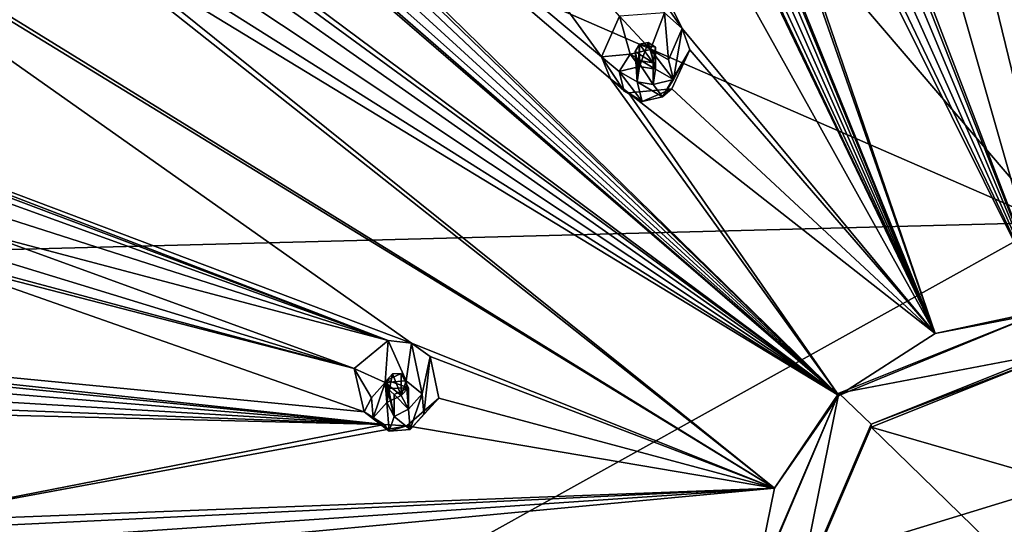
# Model space of a CAD drawing. Header units: millimetres. Extents: x -145 to 248, y -150 to 247.
# Tile 162 of 174: x 177 to 199, y 197 to 208. Entities that reach past the tile are written whole.
import ezdxf

# ---------------------------------------------------------------- set-up
doc = ezdxf.new("R2010")
doc.units = ezdxf.units.MM
doc.header["$LTSCALE"] = 65.185185
for name, color, linetype in [('1569', 7, 'CONTINUOUS'), ('1587', 7, 'CONTINUOUS'), ('1647', 7, 'CONTINUOUS'), ('1650', 7, 'CONTINUOUS'), ('1651', 7, 'CONTINUOUS'), ('1652', 7, 'CONTINUOUS'), ('1653', 7, 'CONTINUOUS'), ('1847', 7, 'CONTINUOUS'), ('1848', 7, 'CONTINUOUS'), ('1849', 7, 'CONTINUOUS'), ('1850', 7, 'CONTINUOUS'), ('1851', 7, 'CONTINUOUS'), ('1852', 7, 'CONTINUOUS'), ('1853', 7, 'CONTINUOUS'), ('1854', 7, 'CONTINUOUS'), ('1855', 7, 'CONTINUOUS'), ('1856', 7, 'CONTINUOUS'), ('1960', 7, 'CONTINUOUS'), ('1966', 7, 'CONTINUOUS')]:
    doc.layers.add(name, color=color, linetype=linetype)

msp = doc.modelspace()

# ---------------------------------------------------------------- linework, layer by layer
at = {"layer": '1569', "linetype": 'CONTINUOUS'}
for points in [[(184.765, 221.084, -39.269), (194.563, 225.642, -38.048), (200, 203.267, -46.59), (184.765, 221.084, -39.269)], [(194.563, 225.642, -38.048), (205.437, 225.642, -38.048), (200, 203.267, -46.59), (194.563, 225.642, -38.048)], [(175.565, 202.63, -44.214), (158.526, 223.876, -30.985), (177.984, 212.871, -41.47), (175.565, 202.63, -44.214)], [(177.984, 212.871, -41.47), (184.765, 221.084, -39.269), (200, 203.267, -46.59), (177.984, 212.871, -41.47)], [(175.565, 202.63, -44.214), (177.984, 212.871, -41.47), (200, 203.267, -46.59), (175.565, 202.63, -44.214)]]:
    msp.add_3dface(points, dxfattribs=at)
at = {"layer": '1587', "linetype": 'CONTINUOUS'}
for points in [[(175.565, 202.63, -44.214), (200, 203.267, -46.59), (176.633, 190.266, -46.911), (175.565, 202.63, -44.214)], [(200, 203.267, -46.59), (200, 197.444, -47.998), (176.633, 190.266, -46.911), (200, 203.267, -46.59)], [(200, 197.444, -47.998), (200, 191.56, -49.121), (176.633, 190.266, -46.911), (200, 197.444, -47.998)]]:
    msp.add_3dface(points, dxfattribs=at)
at = {"layer": '1647', "linetype": 'CONTINUOUS'}
for points in [[(177.69, 236.43, -14.928), (197.513, 200.835, -14.31), (184.36, 228.227, -13.109), (177.69, 236.43, -14.928)], [(197.513, 200.835, -14.31), (177.69, 236.43, -14.928), (191.971, 207.522, -13.381), (197.513, 200.835, -14.31)], [(177.69, 236.43, -14.928), (179.437, 225.481, -13.845), (191.971, 207.522, -13.381), (177.69, 236.43, -14.928)], [(200, 201.313, -14.182), (199.027, 209.737, -12.788), (191.754, 230.2, -12.406), (200, 201.313, -14.182)], [(200, 201.313, -14.182), (191.754, 230.2, -12.406), (193.04, 219.483, -12.203), (200, 201.313, -14.182)], [(186.18, 228.45, -12.874), (197.513, 200.835, -14.31), (186.109, 228.979, -12.908), (186.18, 228.45, -12.874)], [(186.109, 228.979, -12.908), (197.513, 200.835, -14.31), (191.193, 218.903, -12.358), (186.109, 228.979, -12.908)], [(185.996, 227.983, -12.878), (197.513, 200.835, -14.31), (186.18, 228.45, -12.874), (185.996, 227.983, -12.878)], [(184.36, 228.227, -13.109), (197.513, 200.835, -14.31), (184.686, 227.808, -13.046), (184.36, 228.227, -13.109)], [(185.62, 227.682, -12.915), (197.513, 200.835, -14.31), (185.996, 227.983, -12.878), (185.62, 227.682, -12.915)], [(184.686, 227.808, -13.046), (197.513, 200.835, -14.31), (185.145, 227.617, -12.976), (184.686, 227.808, -13.046)], [(197.513, 200.835, -14.31), (185.62, 227.682, -12.915), (185.145, 227.617, -12.976), (197.513, 200.835, -14.31)], [(191.971, 207.522, -13.381), (179.437, 225.481, -13.845), (191.578, 207.862, -13.361), (191.971, 207.522, -13.381)], [(173.931, 220.26, -15.069), (195.404, 199.474, -14.675), (173.663, 220.719, -15.121), (173.931, 220.26, -15.069)], [(173.663, 220.719, -15.121), (195.404, 199.474, -14.675), (190.398, 206.418, -13.677), (173.663, 220.719, -15.121)], [(190.202, 206.896, -13.62), (173.663, 220.719, -15.121), (190.398, 206.418, -13.677), (190.202, 206.896, -13.62)], [(173.663, 220.719, -15.121), (190.202, 206.896, -13.62), (184.219, 215.142, -13.366), (173.663, 220.719, -15.121)], [(173.947, 219.758, -15.082), (195.404, 199.474, -14.675), (173.931, 220.26, -15.069), (173.947, 219.758, -15.082)], [(173.726, 219.335, -15.152), (195.404, 199.474, -14.675), (173.947, 219.758, -15.082), (173.726, 219.335, -15.152)], [(193.057, 218.965, -12.222), (200, 201.313, -14.182), (193.04, 219.483, -12.203), (193.057, 218.965, -12.222)], [(172.381, 219.345, -15.489), (195.404, 199.474, -14.675), (172.837, 219.087, -15.383), (172.381, 219.345, -15.489)], [(195.404, 199.474, -14.675), (172.381, 219.345, -15.489), (179.931, 211, -14.476), (195.404, 199.474, -14.675)], [(195.404, 199.474, -14.675), (173.726, 219.335, -15.152), (173.325, 219.09, -15.261), (195.404, 199.474, -14.675)], [(172.837, 219.087, -15.383), (195.404, 199.474, -14.675), (173.325, 219.09, -15.261), (172.837, 219.087, -15.383)], [(191.193, 218.903, -12.358), (197.513, 200.835, -14.31), (191.477, 218.469, -12.355), (191.193, 218.903, -12.358)], [(192.827, 218.523, -12.257), (200, 201.313, -14.182), (193.057, 218.965, -12.222), (192.827, 218.523, -12.257)], [(197.513, 200.835, -14.31), (200, 201.313, -14.182), (191.477, 218.469, -12.355), (197.513, 200.835, -14.31)], [(191.477, 218.469, -12.355), (200, 201.313, -14.182), (191.918, 218.238, -12.333), (191.477, 218.469, -12.355)], [(192.411, 218.258, -12.297), (200, 201.313, -14.182), (192.827, 218.523, -12.257), (192.411, 218.258, -12.297)], [(200, 201.313, -14.182), (192.411, 218.258, -12.297), (191.918, 218.238, -12.333), (200, 201.313, -14.182)], [(190.202, 206.896, -13.62), (190.595, 207.789, -13.452), (184.219, 215.142, -13.366), (190.202, 206.896, -13.62)], [(168.082, 213.301, -17.109), (165.77, 208.284, -18.453), (186.037, 200.62, -15.23), (168.082, 213.301, -17.109)], [(168.082, 213.301, -17.109), (193.995, 197.437, -15.221), (168.575, 213.139, -16.977), (168.082, 213.301, -17.109)], [(193.995, 197.437, -15.221), (168.082, 213.301, -17.109), (186.037, 200.62, -15.23), (193.995, 197.437, -15.221)], [(168.575, 213.139, -16.977), (193.995, 197.437, -15.221), (178.79, 209.483, -14.882), (168.575, 213.139, -16.977)], [(180.242, 210.585, -14.468), (195.404, 199.474, -14.675), (179.931, 211, -14.476), (180.242, 210.585, -14.468)], [(180.312, 210.093, -14.516), (195.404, 199.474, -14.675), (180.242, 210.585, -14.468), (180.312, 210.093, -14.516)], [(180.133, 209.641, -14.606), (195.404, 199.474, -14.675), (180.312, 210.093, -14.516), (180.133, 209.641, -14.606)], [(199.17, 209.257, -12.848), (199.027, 209.737, -12.788), (200, 201.313, -14.182), (199.17, 209.257, -12.848)], [(195.404, 199.474, -14.675), (180.133, 209.641, -14.606), (179.75, 209.347, -14.716), (195.404, 199.474, -14.675)], [(178.79, 209.483, -14.882), (193.995, 197.437, -15.221), (179.265, 209.286, -14.816), (178.79, 209.483, -14.882)], [(179.265, 209.286, -14.816), (195.404, 199.474, -14.675), (179.75, 209.347, -14.716), (179.265, 209.286, -14.816)], [(193.995, 197.437, -15.221), (195.404, 199.474, -14.675), (179.265, 209.286, -14.816), (193.995, 197.437, -15.221)], [(186.037, 200.62, -15.23), (165.77, 208.284, -18.453), (185.523, 200.675, -15.287), (186.037, 200.62, -15.23)], [(185.523, 200.675, -15.287), (165.77, 208.284, -18.453), (176.037, 204.263, -16.281), (185.523, 200.675, -15.287)], [(192.138, 207.05, -13.44), (197.513, 200.835, -14.31), (191.971, 207.522, -13.381), (192.138, 207.05, -13.44)], [(191.74, 206.198, -13.602), (197.513, 200.835, -14.31), (192.138, 207.05, -13.44), (191.74, 206.198, -13.602)], [(190.398, 206.418, -13.677), (195.404, 199.474, -14.675), (190.795, 206.107, -13.692), (190.398, 206.418, -13.677)], [(197.513, 200.835, -14.31), (191.74, 206.198, -13.602), (190.795, 206.107, -13.692), (197.513, 200.835, -14.31)], [(195.404, 199.474, -14.675), (197.513, 200.835, -14.31), (190.795, 206.107, -13.692), (195.404, 199.474, -14.675)], [(176.455, 203.96, -16.243), (185.523, 200.675, -15.287), (176.037, 204.263, -16.281), (176.455, 203.96, -16.243)], [(176.673, 203.512, -16.279), (185.523, 200.675, -15.287), (176.455, 203.96, -16.243), (176.673, 203.512, -16.279)], [(176.644, 203.028, -16.378), (185.523, 200.675, -15.287), (176.673, 203.512, -16.279), (176.644, 203.028, -16.378)], [(184.783, 200.061, -15.522), (176.644, 203.028, -16.378), (176.377, 202.635, -16.514), (184.783, 200.061, -15.522)], [(184.783, 200.061, -15.522), (185.523, 200.675, -15.287), (176.644, 203.028, -16.378), (184.783, 200.061, -15.522)], [(175.942, 202.434, -16.652), (184.783, 200.061, -15.522), (176.377, 202.635, -16.514), (175.942, 202.434, -16.652)], [(163.997, 201.154, -20.363), (184.997, 199.112, -15.705), (175.437, 202.48, -16.758), (163.997, 201.154, -20.363)], [(184.997, 199.112, -15.705), (184.783, 200.061, -15.522), (175.437, 202.48, -16.758), (184.997, 199.112, -15.705)], [(175.437, 202.48, -16.758), (184.783, 200.061, -15.522), (175.942, 202.434, -16.652), (175.437, 202.48, -16.758)], [(163.997, 201.154, -20.363), (164.467, 200.927, -20.249), (185.436, 198.833, -15.709), (163.997, 201.154, -20.363)], [(184.997, 199.112, -15.705), (163.997, 201.154, -20.363), (185.436, 198.833, -15.709), (184.997, 199.112, -15.705)], [(164.467, 200.927, -20.249), (164.767, 200.524, -20.236), (185.436, 198.833, -15.709), (164.467, 200.927, -20.249)], [(164.767, 200.524, -20.236), (164.838, 200.054, -20.318), (185.436, 198.833, -15.709), (164.767, 200.524, -20.236)], [(186.449, 200.329, -15.24), (193.995, 197.437, -15.221), (186.037, 200.62, -15.23), (186.449, 200.329, -15.24)], [(186.635, 199.411, -15.421), (193.995, 197.437, -15.221), (186.449, 200.329, -15.24), (186.635, 199.411, -15.421)], [(164.838, 200.054, -20.318), (164.669, 199.63, -20.475), (185.436, 198.833, -15.709), (164.838, 200.054, -20.318)], [(164.669, 199.63, -20.475), (164.296, 199.356, -20.67), (185.436, 198.833, -15.709), (164.669, 199.63, -20.475)], [(185.436, 198.833, -15.709), (164.296, 199.356, -20.67), (174.488, 196.694, -18.309), (185.436, 198.833, -15.709)], [(193.995, 197.437, -15.221), (186.635, 199.411, -15.421), (185.935, 198.804, -15.649), (193.995, 197.437, -15.221)], [(185.935, 198.804, -15.649), (185.436, 198.833, -15.709), (174.488, 196.694, -18.309), (185.935, 198.804, -15.649)], [(193.995, 197.437, -15.221), (185.935, 198.804, -15.649), (174.488, 196.694, -18.309), (193.995, 197.437, -15.221)], [(174.974, 196.529, -18.234), (193.995, 197.437, -15.221), (174.488, 196.694, -18.309), (174.974, 196.529, -18.234)], [(175.317, 196.167, -18.247), (193.995, 197.437, -15.221), (174.974, 196.529, -18.234), (175.317, 196.167, -18.247)], [(175.443, 195.698, -18.342), (193.995, 197.437, -15.221), (175.317, 196.167, -18.247), (175.443, 195.698, -18.342)], [(193.5, 195.034, -15.864), (193.995, 197.437, -15.221), (175.443, 195.698, -18.342), (193.5, 195.034, -15.864)]]:
    msp.add_3dface(points, dxfattribs=at)
at = {"layer": '1650', "linetype": 'CONTINUOUS'}
for points in [[(197.513, 200.835, -14.31), (195.404, 199.474, -14.675), (200, 201.364, -14.375), (197.513, 200.835, -14.31)], [(200, 201.364, -14.375), (195.404, 199.474, -14.675), (195.404, 199.526, -14.868), (200, 201.364, -14.375)], [(200, 201.313, -14.182), (197.513, 200.835, -14.31), (200, 201.364, -14.375), (200, 201.313, -14.182)], [(193.995, 197.437, -15.221), (193.5, 195.034, -15.864), (195.404, 199.526, -14.868), (193.995, 197.437, -15.221)], [(195.404, 199.526, -14.868), (193.5, 195.034, -15.864), (193.5, 195.086, -16.058), (195.404, 199.526, -14.868)], [(195.404, 199.474, -14.675), (193.995, 197.437, -15.221), (195.404, 199.526, -14.868), (195.404, 199.474, -14.675)]]:
    msp.add_3dface(points, dxfattribs=at)
at = {"layer": '1651', "color": 7, "linetype": 'CONTINUOUS', "true_color": 0xe0e6ed}
for points in [[(200, 201.364, -14.375), (195.404, 199.526, -14.868), (200, 200.399, -14.634), (200, 201.364, -14.375)], [(200, 200.399, -14.634), (195.404, 199.526, -14.868), (196.111, 198.843, -15.051), (200, 200.399, -14.634)], [(195.404, 199.526, -14.868), (193.5, 195.086, -16.058), (194.5, 195.086, -16.058), (195.404, 199.526, -14.868)], [(196.111, 198.843, -15.051), (195.404, 199.526, -14.868), (194.5, 195.086, -16.058), (196.111, 198.843, -15.051)]]:
    msp.add_3dface(points, dxfattribs=at)
at = {"layer": '1652', "linetype": 'CONTINUOUS'}
for points in [[(200, 200.399, -14.634), (196.111, 198.843, -15.051), (200, 200.333, -14.389), (200, 200.399, -14.634)], [(200, 200.333, -14.389), (196.111, 198.843, -15.051), (196.111, 198.777, -14.806), (200, 200.333, -14.389)], [(196.111, 198.843, -15.051), (194.5, 195.086, -16.058), (196.111, 198.777, -14.806), (196.111, 198.843, -15.051)], [(196.111, 198.777, -14.806), (194.5, 195.086, -16.058), (194.5, 195.02, -15.812), (196.111, 198.777, -14.806)]]:
    msp.add_3dface(points, dxfattribs=at)
at = {"layer": '1653', "color": 7, "linetype": 'CONTINUOUS', "true_color": 0xe0e6ed}
for points in [[(200, 200.333, -14.389), (196.111, 198.777, -14.806), (200, 197.651, -15.001), (200, 200.333, -14.389)], [(196.111, 198.777, -14.806), (194.5, 195.02, -15.812), (200, 194.985, -15.68), (196.111, 198.777, -14.806)], [(200, 197.651, -15.001), (196.111, 198.777, -14.806), (200, 194.985, -15.68), (200, 197.651, -15.001)]]:
    msp.add_3dface(points, dxfattribs=at)
at = {"layer": '1847', "linetype": 'CONTINUOUS'}
for points in [[(185.523, 200.675, -15.287), (184.783, 200.061, -15.522), (185.462, 199.761, -13.532), (185.523, 200.675, -15.287)], [(185.92, 199.796, -13.523), (185.523, 200.675, -15.287), (185.462, 199.761, -13.532), (185.92, 199.796, -13.523)], [(186.037, 200.62, -15.23), (185.523, 200.675, -15.287), (185.92, 199.796, -13.523), (186.037, 200.62, -15.23)], [(186.269, 199.508, -13.6), (186.037, 200.62, -15.23), (185.92, 199.796, -13.523), (186.269, 199.508, -13.6)], [(186.449, 200.329, -15.24), (186.037, 200.62, -15.23), (186.269, 199.508, -13.6), (186.449, 200.329, -15.24)], [(186.305, 199.066, -13.718), (186.449, 200.329, -15.24), (186.269, 199.508, -13.6), (186.305, 199.066, -13.718)], [(186.635, 199.411, -15.421), (186.449, 200.329, -15.24), (186.305, 199.066, -13.718), (186.635, 199.411, -15.421)], [(185.462, 199.761, -13.532), (184.783, 200.061, -15.522), (185.164, 199.424, -13.622), (185.462, 199.761, -13.532)]]:
    msp.add_3dface(points, dxfattribs=at)
at = {"layer": '1848', "linetype": 'CONTINUOUS'}
for points in [[(185.92, 199.796, -13.523), (185.462, 199.761, -13.532), (185.811, 199.475, -13.609), (185.92, 199.796, -13.523)], [(185.972, 199.17, -13.69), (185.92, 199.796, -13.523), (185.811, 199.475, -13.609), (185.972, 199.17, -13.69)], [(186.269, 199.508, -13.6), (185.92, 199.796, -13.523), (185.972, 199.17, -13.69), (186.269, 199.508, -13.6)], [(185.462, 199.761, -13.532), (185.164, 199.424, -13.622), (185.2, 198.982, -13.741), (185.462, 199.761, -13.532)], [(185.462, 199.761, -13.532), (185.2, 198.982, -13.741), (185.496, 199.32, -13.65), (185.462, 199.761, -13.532)], [(185.462, 199.761, -13.532), (185.496, 199.32, -13.65), (185.811, 199.475, -13.609), (185.462, 199.761, -13.532)], [(186.007, 198.729, -13.809), (186.269, 199.508, -13.6), (185.972, 199.17, -13.69), (186.007, 198.729, -13.809)], [(186.305, 199.066, -13.718), (186.269, 199.508, -13.6), (186.007, 198.729, -13.809), (186.305, 199.066, -13.718)], [(185.2, 198.982, -13.741), (185.549, 198.694, -13.818), (185.496, 199.32, -13.65), (185.2, 198.982, -13.741)], [(185.496, 199.32, -13.65), (185.549, 198.694, -13.818), (185.657, 199.015, -13.732), (185.496, 199.32, -13.65)], [(185.657, 199.015, -13.732), (186.007, 198.729, -13.809), (185.972, 199.17, -13.69), (185.657, 199.015, -13.732)], [(185.549, 198.694, -13.818), (186.007, 198.729, -13.809), (185.657, 199.015, -13.732), (185.549, 198.694, -13.818)]]:
    msp.add_3dface(points, dxfattribs=at)
at = {"layer": '1849', "linetype": 'CONTINUOUS'}
for points in [[(185.811, 199.475, -13.609), (185.496, 199.32, -13.65), (185.621, 199.948, -15.432), (185.811, 199.475, -13.609)], [(185.496, 199.32, -13.65), (185.496, 199.81, -15.479), (185.621, 199.948, -15.432), (185.496, 199.32, -13.65)], [(185.813, 199.955, -15.404), (185.811, 199.475, -13.609), (185.621, 199.948, -15.432), (185.813, 199.955, -15.404)], [(185.972, 199.643, -15.453), (185.811, 199.475, -13.609), (185.813, 199.955, -15.404), (185.972, 199.643, -15.453)], [(185.972, 199.17, -13.69), (185.811, 199.475, -13.609), (185.972, 199.643, -15.453), (185.972, 199.17, -13.69)]]:
    msp.add_3dface(points, dxfattribs=at)
at = {"layer": '1850', "linetype": 'CONTINUOUS'}
for points in [[(184.783, 200.061, -15.522), (184.997, 199.112, -15.705), (185.164, 199.424, -13.622), (184.783, 200.061, -15.522)], [(185.164, 199.424, -13.622), (184.997, 199.112, -15.705), (185.2, 198.982, -13.741), (185.164, 199.424, -13.622)], [(185.935, 198.804, -15.649), (186.635, 199.411, -15.421), (186.007, 198.729, -13.809), (185.935, 198.804, -15.649)], [(186.635, 199.411, -15.421), (186.305, 199.066, -13.718), (186.007, 198.729, -13.809), (186.635, 199.411, -15.421)], [(184.997, 199.112, -15.705), (185.436, 198.833, -15.709), (185.549, 198.694, -13.818), (184.997, 199.112, -15.705)], [(184.997, 199.112, -15.705), (185.549, 198.694, -13.818), (185.2, 198.982, -13.741), (184.997, 199.112, -15.705)], [(185.436, 198.833, -15.709), (185.935, 198.804, -15.649), (185.549, 198.694, -13.818), (185.436, 198.833, -15.709)], [(185.935, 198.804, -15.649), (186.007, 198.729, -13.809), (185.549, 198.694, -13.818), (185.935, 198.804, -15.649)]]:
    msp.add_3dface(points, dxfattribs=at)
at = {"layer": '1851', "linetype": 'CONTINUOUS'}
for points in [[(185.496, 199.32, -13.65), (185.657, 199.015, -13.732), (185.496, 199.81, -15.479), (185.496, 199.32, -13.65)], [(185.496, 199.81, -15.479), (185.657, 199.015, -13.732), (185.512, 199.623, -15.519), (185.496, 199.81, -15.479)], [(185.512, 199.623, -15.519), (185.657, 199.015, -13.732), (185.659, 199.496, -15.527), (185.512, 199.623, -15.519)], [(185.972, 199.17, -13.69), (185.972, 199.643, -15.453), (185.659, 199.496, -15.527), (185.972, 199.17, -13.69)], [(185.657, 199.015, -13.732), (185.972, 199.17, -13.69), (185.659, 199.496, -15.527), (185.657, 199.015, -13.732)]]:
    msp.add_3dface(points, dxfattribs=at)
at = {"layer": '1852', "linetype": 'CONTINUOUS'}
for points in [[(191.578, 207.862, -13.361), (190.595, 207.789, -13.452), (191.277, 207.062, -11.576), (191.578, 207.862, -13.361)], [(191.277, 207.062, -11.576), (190.595, 207.789, -13.452), (190.831, 206.958, -11.604), (191.277, 207.062, -11.576)], [(191.669, 206.83, -11.638), (191.578, 207.862, -13.361), (191.277, 207.062, -11.576), (191.669, 206.83, -11.638)], [(191.971, 207.522, -13.381), (191.578, 207.862, -13.361), (191.669, 206.83, -11.638), (191.971, 207.522, -13.381)], [(191.776, 206.399, -11.753), (191.971, 207.522, -13.381), (191.669, 206.83, -11.638), (191.776, 206.399, -11.753)], [(192.138, 207.05, -13.44), (191.971, 207.522, -13.381), (191.776, 206.399, -11.753), (192.138, 207.05, -13.44)], [(191.74, 206.198, -13.602), (192.138, 207.05, -13.44), (191.536, 206.021, -11.855), (191.74, 206.198, -13.602)], [(191.536, 206.021, -11.855), (192.138, 207.05, -13.44), (191.776, 206.399, -11.753), (191.536, 206.021, -11.855)]]:
    msp.add_3dface(points, dxfattribs=at)
at = {"layer": '1853', "linetype": 'CONTINUOUS'}
for points in [[(190.831, 206.958, -11.604), (190.591, 206.58, -11.705), (191.036, 206.685, -11.677), (190.831, 206.958, -11.604)], [(191.277, 207.062, -11.576), (190.831, 206.958, -11.604), (191.385, 206.631, -11.691), (191.277, 207.062, -11.576)], [(190.831, 206.958, -11.604), (191.036, 206.685, -11.677), (191.385, 206.631, -11.691), (190.831, 206.958, -11.604)], [(191.776, 206.399, -11.753), (191.669, 206.83, -11.638), (191.277, 207.062, -11.576), (191.776, 206.399, -11.753)], [(191.776, 206.399, -11.753), (191.277, 207.062, -11.576), (191.385, 206.631, -11.691), (191.776, 206.399, -11.753)], [(191.036, 206.685, -11.677), (190.591, 206.58, -11.705), (190.981, 206.348, -11.767), (191.036, 206.685, -11.677)], [(190.698, 206.149, -11.82), (191.089, 205.917, -11.883), (190.591, 206.58, -11.705), (190.698, 206.149, -11.82)], [(190.591, 206.58, -11.705), (191.089, 205.917, -11.883), (190.981, 206.348, -11.767), (190.591, 206.58, -11.705)], [(191.33, 206.294, -11.782), (191.776, 206.399, -11.753), (191.385, 206.631, -11.691), (191.33, 206.294, -11.782)], [(191.089, 205.917, -11.883), (191.536, 206.021, -11.855), (190.981, 206.348, -11.767), (191.089, 205.917, -11.883)], [(190.981, 206.348, -11.767), (191.536, 206.021, -11.855), (191.33, 206.294, -11.782), (190.981, 206.348, -11.767)], [(191.536, 206.021, -11.855), (191.776, 206.399, -11.753), (191.33, 206.294, -11.782), (191.536, 206.021, -11.855)]]:
    msp.add_3dface(points, dxfattribs=at)
at = {"layer": '1854', "linetype": 'CONTINUOUS'}
for points in [[(191.385, 206.631, -11.691), (191.036, 206.685, -11.677), (191.223, 207.215, -13.484), (191.385, 206.631, -11.691)], [(191.036, 206.685, -11.677), (191.036, 207.175, -13.506), (191.223, 207.215, -13.484), (191.036, 206.685, -11.677)], [(191.387, 207.111, -13.487), (191.385, 206.631, -11.691), (191.223, 207.215, -13.484), (191.387, 207.111, -13.487)], [(191.33, 206.766, -13.544), (191.385, 206.631, -11.691), (191.387, 207.111, -13.487), (191.33, 206.766, -13.544)], [(191.33, 206.294, -11.782), (191.385, 206.631, -11.691), (191.33, 206.766, -13.544), (191.33, 206.294, -11.782)]]:
    msp.add_3dface(points, dxfattribs=at)
at = {"layer": '1855', "linetype": 'CONTINUOUS'}
for points in [[(190.595, 207.789, -13.452), (190.202, 206.896, -13.62), (190.831, 206.958, -11.604), (190.595, 207.789, -13.452)], [(190.831, 206.958, -11.604), (190.202, 206.896, -13.62), (190.591, 206.58, -11.705), (190.831, 206.958, -11.604)], [(190.202, 206.896, -13.62), (190.398, 206.418, -13.677), (190.698, 206.149, -11.82), (190.202, 206.896, -13.62)], [(190.202, 206.896, -13.62), (190.698, 206.149, -11.82), (190.591, 206.58, -11.705), (190.202, 206.896, -13.62)], [(190.398, 206.418, -13.677), (190.795, 206.107, -13.692), (190.698, 206.149, -11.82), (190.398, 206.418, -13.677)], [(190.795, 206.107, -13.692), (191.089, 205.917, -11.883), (190.698, 206.149, -11.82), (190.795, 206.107, -13.692)], [(190.795, 206.107, -13.692), (191.74, 206.198, -13.602), (191.089, 205.917, -11.883), (190.795, 206.107, -13.692)], [(191.74, 206.198, -13.602), (191.536, 206.021, -11.855), (191.089, 205.917, -11.883), (191.74, 206.198, -13.602)]]:
    msp.add_3dface(points, dxfattribs=at)
at = {"layer": '1856', "linetype": 'CONTINUOUS'}
for points in [[(191.036, 207.175, -13.506), (190.981, 206.348, -11.767), (190.936, 207.014, -13.538), (191.036, 207.175, -13.506)], [(191.036, 206.685, -11.677), (190.981, 206.348, -11.767), (191.036, 207.175, -13.506), (191.036, 206.685, -11.677)], [(190.936, 207.014, -13.538), (190.981, 206.348, -11.767), (190.982, 206.827, -13.563), (190.936, 207.014, -13.538)], [(190.981, 206.348, -11.767), (191.33, 206.294, -11.782), (190.982, 206.827, -13.563), (190.981, 206.348, -11.767)], [(191.33, 206.294, -11.782), (191.33, 206.766, -13.544), (190.982, 206.827, -13.563), (191.33, 206.294, -11.782)]]:
    msp.add_3dface(points, dxfattribs=at)
at = {"layer": '1960', "linetype": 'CONTINUOUS'}
for points in [[(191.33, 206.766, -13.544), (191.036, 207.175, -13.506), (190.936, 207.014, -13.538), (191.33, 206.766, -13.544)], [(191.036, 207.175, -13.506), (191.387, 207.111, -13.487), (191.223, 207.215, -13.484), (191.036, 207.175, -13.506)], [(191.036, 207.175, -13.506), (191.33, 206.766, -13.544), (191.387, 207.111, -13.487), (191.036, 207.175, -13.506)], [(191.33, 206.766, -13.544), (190.936, 207.014, -13.538), (190.982, 206.827, -13.563), (191.33, 206.766, -13.544)]]:
    msp.add_3dface(points, dxfattribs=at)
at = {"layer": '1966', "linetype": 'CONTINUOUS'}
for points in [[(185.496, 199.81, -15.479), (185.972, 199.643, -15.453), (185.813, 199.955, -15.404), (185.496, 199.81, -15.479)], [(185.496, 199.81, -15.479), (185.813, 199.955, -15.404), (185.621, 199.948, -15.432), (185.496, 199.81, -15.479)], [(185.972, 199.643, -15.453), (185.496, 199.81, -15.479), (185.512, 199.623, -15.519), (185.972, 199.643, -15.453)], [(185.972, 199.643, -15.453), (185.512, 199.623, -15.519), (185.659, 199.496, -15.527), (185.972, 199.643, -15.453)]]:
    msp.add_3dface(points, dxfattribs=at)

doc.saveas('drawing.dxf')
